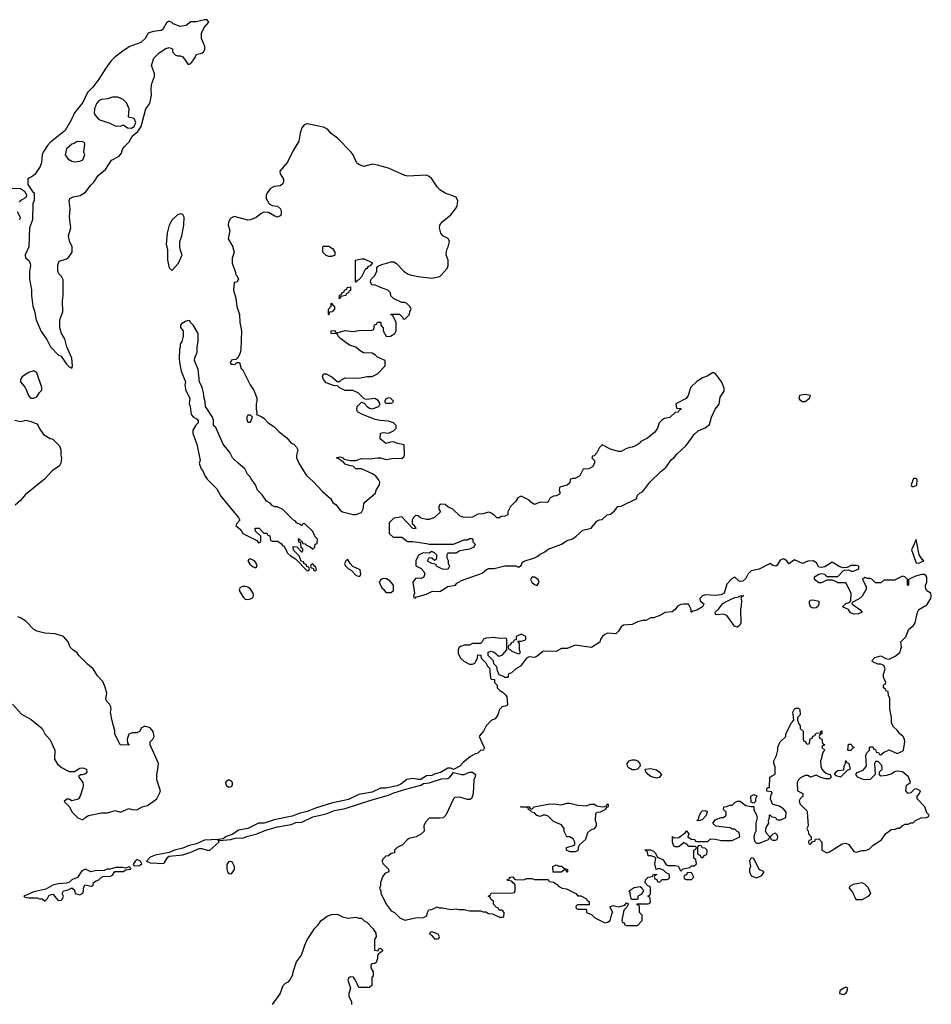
# Model space of a CAD drawing. Header units: inches. Extents: x 2769379 to 2883802, y 684208 to 828654.
# Tile 181 of 256: x 2798425 to 2805162, y 795451 to 802729. Entities that reach past the tile are written whole.
import ezdxf

# ---------------------------------------------------------------- set-up
doc = ezdxf.new("R2010")
doc.units = ezdxf.units.IN
doc.header["$MEASUREMENT"] = 0
for name, color, linetype in [('C7799', 7, 'Continuous'), ('C7890', 7, 'Continuous'), ('C8709', 7, 'Continuous'), ('C8800', 7, 'Continuous')]:
    doc.layers.add(name, color=color, linetype=linetype)

msp = doc.modelspace()

# ---------------------------------------------------------------- linework, layer by layer
at = {"layer": 'C7799', "color": 2, "elevation": 2}
for points in [[(2798470.1, 800000), (2798490, 799952), (2798499.8, 799939.8), (2798510, 799931), (2798530, 799931), (2798550, 799941), (2798570, 799972), (2798588, 799990), (2798588, 800000)], [(2799649.3, 800000), (2799650, 799994), (2799682, 799930), (2799678, 799890), (2799684.7, 799870), (2799692, 799810), (2799710, 799792), (2799736.9, 799776.9), (2799743.6, 799763.6), (2799744.7, 799750), (2799727.5, 799732.5), (2799705.1, 799694.9), (2799703, 799670), (2799734.8, 799590), (2799756.9, 799483.1), (2799758, 799470), (2799752, 799450), (2799766, 799410), (2799781, 799390), (2799790, 799362), (2799810, 799331.3), (2799880.4, 799260.4), (2799910, 799206), (2800000, 799099.6)], [(2800000, 799488), (2799998, 799490), (2799978, 799530), (2799929, 799590), (2799873.6, 799713.6), (2799858, 799730), (2799858, 799770), (2799848.7, 799790), (2799798, 799870), (2799796.4, 799903.6), (2799788, 799930), (2799784, 799970), (2799776.2, 800000)], [(2798389, 799769), (2798430, 799759), (2798470, 799768.7), (2798510, 799759), (2798550, 799742), (2798562, 799730), (2798569, 799710), (2798601.5, 799661.5), (2798650, 799634), (2798668.9, 799628.9), (2798718, 799578), (2798728.7, 799550), (2798729, 799510), (2798734, 799490), (2798728.7, 799450), (2798718, 799430), (2798664.8, 799395.2), (2798607.2, 799332.8), (2798464.1, 799215.9), (2798430, 799176), (2798390, 799141)], [(2798370.5, 797670.5), (2798436.7, 797596.7), (2798510, 797555.5), (2798590.6, 797490.6), (2798611, 797450), (2798650, 797406), (2798683.8, 797330), (2798682.4, 797262.4), (2798704.9, 797224.9), (2798738.4, 797198.4), (2798790, 797170.8), (2798828.7, 797171.3), (2798870, 797196.3), (2798890, 797199.1), (2798918, 797190), (2798921, 797170), (2798910, 797155.3), (2798887.3, 797147.3), (2798872.7, 797147.3), (2798862, 797138), (2798862, 797130), (2798892, 797090), (2798894, 797070), (2798892, 797050), (2798871.3, 796990), (2798858, 796970), (2798850, 796964), (2798810, 796955.3), (2798790, 796968), (2798772.7, 796967.3), (2798754, 796950), (2798792, 796910), (2798810, 796874), (2798854, 796830), (2798890, 796814), (2798906, 796830), (2798933.6, 796846.4), (2799030, 796867.3), (2799073.2, 796866.8), (2799130, 796884.7), (2799170, 796872), (2799230, 796898), (2799254, 796890), (2799290, 796887.7), (2799330, 796910.5), (2799370, 796920.7), (2799437.2, 796970), (2799459, 797010), (2799464, 797030), (2799437.2, 797110), (2799437.2, 797150), (2799446.6, 797190), (2799449.3, 797230), (2799388.7, 797370), (2799388.7, 797390), (2799409.3, 797410.7), (2799417.2, 797430), (2799410, 797468), (2799390, 797495.3), (2799350, 797508), (2799325.4, 797494.6), (2799310, 797468), (2799290, 797458), (2799256.4, 797456.4), (2799231.6, 797448.4), (2799218, 797410), (2799222, 797382), (2799232.7, 797367.3), (2799166, 797370), (2799128, 797450), (2799128.4, 797471.6), (2799107, 797547), (2799096, 797610), (2799101.2, 797630), (2799099, 797650), (2799089.4, 797669.4), (2799069.3, 797690), (2799061.2, 797710), (2799068.7, 797750), (2799055.5, 797795.5), (2799038, 797838), (2798999, 797879), (2798968.7, 797930), (2798925.6, 797965.6), (2798862, 798030), (2798849.1, 798049.1), (2798818, 798070), (2798798, 798090), (2798782, 798130), (2798748, 798170), (2798686, 798190), (2798610, 798194), (2798550, 798208.7), (2798530, 798222), (2798470, 798282), (2798430, 798308.7), (2798410, 798314)], [(2800000, 796709.5), (2799994.4, 796705.6), (2799942, 796690), (2799938, 796682), (2799925.4, 796674.6), (2799894, 796670), (2799902, 796662), (2799986, 796670), (2800000, 796673.8)], [(2800000, 796493.9), (2799998, 796498), (2799990, 796504.5), (2799970, 796506.6), (2799955.6, 796484.4), (2799954.4, 796450), (2799960.5, 796430), (2799970, 796417.3), (2799990, 796414.8), (2800000, 796430.4)]]:
    msp.add_lwpolyline(points, dxfattribs=at)
for points in [[(2799970, 797109.4), (2799950, 797097.2), (2799945.5, 797090), (2799950, 797067.7), (2799970, 797054.9), (2799990, 797060.5), (2799998.4, 797070), (2799998.4, 797090), (2799990, 797100.9)], [(2799888.7, 796668.7), (2799790, 796663.7), (2799730, 796638), (2799670, 796622.7), (2799630, 796605.2), (2799568.6, 796591.4), (2799530, 796573.2), (2799426.4, 796553.6), (2799390, 796539.3), (2799362, 796510), (2799390, 796497.3), (2799490, 796491.3), (2799520.2, 796539.8), (2799530, 796546), (2799630, 796554.8), (2799690, 796574.8), (2799750, 796602), (2799770, 796603), (2799810, 796591), (2799830, 796591), (2799895.3, 796650), (2799898, 796658)], [(2799290, 796522), (2799278, 796510), (2799263.6, 796483.6), (2799270, 796474), (2799310, 796478), (2799328, 796490), (2799318, 796510)], [(2799230, 796466), (2799210, 796458), (2799183.1, 796463.1), (2799136.9, 796463.1), (2799091.3, 796448.7), (2799070, 796448.7), (2799050, 796439), (2798983.5, 796436.5), (2798950, 796429), (2798910, 796448.7), (2798883.5, 796436.5), (2798850.5, 796389.5), (2798811, 796370), (2798788, 796352), (2798770, 796345.2), (2798710, 796341.2), (2798670, 796332.7), (2798616.8, 796303.2), (2798530, 796282), (2798454, 796250), (2798463.6, 796243.6), (2798490, 796238), (2798550, 796238), (2798570, 796231.3), (2798591.3, 796231.3), (2798610, 796214), (2798630, 796234), (2798642.7, 796257.3), (2798670, 796264.7), (2798710, 796218), (2798730, 796221), (2798742, 796230), (2798748.7, 796250), (2798738, 796270), (2798749.3, 796290.7), (2798782, 796298), (2798810, 796311), (2798830, 796294), (2798834, 796270), (2798870, 796261), (2798890, 796272), (2798897.2, 796290), (2798895.3, 796310), (2798906.3, 796333.7), (2798955.3, 796324.7), (2798968, 796332), (2798970, 796351.3), (2798990, 796364.7), (2799010, 796371), (2799030, 796391.3), (2799050, 796398), (2799090, 796396), (2799110, 796404.7), (2799128.4, 796431.6), (2799190, 796432), (2799210, 796444.7), (2799246, 796450), (2799242, 796462)]]:
    msp.add_lwpolyline(points, close=True, dxfattribs=at)
at = {"layer": 'C7890', "color": 2}
for points, elevation in [([(2799790, 802728.7), (2799730, 802712), (2799690, 802712.3), (2799654.4, 802685.6), (2799610, 802677.2), (2799558, 802698), (2799550, 802708), (2799530, 802718), (2799523.6, 802716.4), (2799510, 802706), (2799483.6, 802656.4), (2799471.1, 802648.9), (2799410, 802642), (2799374, 802630), (2799352, 802590), (2799319.8, 802560.2), (2799238, 802530), (2799190, 802499.3), (2799128.5, 802451.5), (2799098.8, 802421.2), (2799060.7, 802370), (2799010.6, 802290), (2798964.9, 802230), (2798925.5, 802190), (2798890, 802117.2), (2798830, 802039), (2798807.7, 801990), (2798760.7, 801910), (2798650, 801821.2), (2798630, 801799), (2798598.8, 801750), (2798591, 801730), (2798584.7, 801670), (2798575.3, 801644.7), (2798535.9, 801584.1), (2798510, 801564), (2798490, 801558), (2798484.7, 801550), (2798484.7, 801510), (2798519.6, 801459.6), (2798532, 801450), (2798531.6, 801391.6), (2798522, 801370), (2798518, 801250), (2798498, 801190), (2798491.3, 801050), (2798464.7, 800990), (2798467.5, 800967.5), (2798490, 800951.3), (2798502.8, 800930), (2798504, 800910), (2798496.3, 800870), (2798496.3, 800810), (2798512.8, 800732.8), (2798510.6, 800690.6), (2798522, 800610), (2798535.1, 800575.1), (2798547.3, 800510), (2798583.5, 800423.5), (2798625.4, 800365.4), (2798652, 800310), (2798710, 800252), (2798730, 800242), (2798770, 800182), (2798790, 800162), (2798810, 800154), (2798814, 800170), (2798810, 800226), (2798773.2, 800310), (2798757.2, 800370), (2798733.2, 800410), (2798720.9, 800450), (2798721.2, 800510), (2798744, 800570), (2798740.9, 800650), (2798746, 800690), (2798745.6, 800805.6), (2798733.2, 800830), (2798713.2, 800850), (2798705.2, 800870), (2798705.2, 800914.8), (2798715.3, 800944.7), (2798770, 800960.7), (2798784, 800970), (2798812, 801010), (2798812.3, 801050), (2798791.7, 801091.7), (2798784.5, 801130), (2798802.7, 801190), (2798792.3, 801270), (2798797.2, 801330), (2798789, 801391), (2798794, 801406), (2798820.1, 801419.9), (2798871.8, 801428.2), (2798910, 801454), (2798950, 801506.8), (2798973.1, 801526.9), (2799003.7, 801576.3), (2799058.9, 801621.1), (2799103.7, 801690), (2799160.9, 801719.1), (2799177, 801743), (2799183.7, 801770), (2799196, 801790), (2799234.7, 801825.3), (2799258.4, 801870), (2799297, 801903), (2799321.5, 801938.5), (2799356, 802070), (2799385.2, 802110), (2799398, 802170), (2799395.1, 802210), (2799399.3, 802250), (2799421.2, 802310), (2799421.2, 802330), (2799399, 802390), (2799416.5, 802443.5), (2799456.5, 802483.5), (2799504.7, 802515.3), (2799530, 802522), (2799552.7, 802512.7), (2799554, 802490), (2799574, 802470), (2799590, 802462), (2799610, 802462), (2799630, 802454), (2799670, 802398), (2799690, 802404.7), (2799722, 802450), (2799728.9, 802471.1), (2799770, 802481), (2799782, 802490), (2799792.5, 802507.5), (2799793.2, 802530), (2799768, 802590), (2799768, 802630), (2799788.7, 802671.3), (2799822, 802710), (2799810, 802728)], 2), ([(2799150, 802155.3), (2799110, 802155.3), (2799076.9, 802143.1), (2799030, 802139), (2799010, 802129), (2798991, 802110), (2798977.3, 802070), (2798976, 802036), (2798982, 802022), (2799010, 801992), (2799090, 801964.7), (2799130, 801944.7), (2799170, 801942), (2799192, 801952), (2799222, 801930), (2799250, 801927.2), (2799270, 801940.4), (2799283.6, 801970), (2799270, 801998), (2799228, 802008), (2799233.2, 802070), (2799214.8, 802114.8), (2799190, 802139)], 6), ([(2798850, 801828), (2798826.8, 801813.2), (2798810, 801808.7), (2798770, 801774), (2798761, 801730), (2798779.8, 801699.8), (2798810, 801682), (2798830, 801678), (2798870, 801682), (2798890, 801694), (2798906, 801730), (2798898, 801750), (2798906, 801810), (2798902, 801822), (2798890, 801826)], 6), ([(2799614.5, 801294.5), (2799590, 801286), (2799550.7, 801250), (2799530.4, 801209.6), (2799515.5, 801150), (2799507.3, 801067.3), (2799516, 801030), (2799518, 800950), (2799530, 800894), (2799550, 800874), (2799598, 800930), (2799626, 800990), (2799615.3, 801015.3), (2799609.1, 801049.1), (2799609.2, 801089.2), (2799622.7, 801130), (2799638, 801210), (2799641.2, 801270), (2799630, 801288.7)], 2)]:
    msp.add_lwpolyline(points, close=True, dxfattribs=dict(at, elevation=elevation))
at = {"layer": 'C7890', "color": 2, "elevation": 2}
for points in [[(2798370, 801484), (2798430, 801481.2), (2798460.2, 801460.2), (2798478, 801430), (2798468.4, 801411.6), (2798428, 801390), (2798421.2, 801378.8)], [(2798406, 801310), (2798428.7, 801270), (2798422, 801250)], [(2800000, 801269.2), (2799981.7, 801258.3), (2799966.9, 801233.1), (2799966, 801210), (2799978, 801170), (2799964.9, 801110), (2799998.9, 801050), (2800000, 801046)], [(2800000, 800981.2), (2799994.4, 800965.6), (2799993.7, 800930), (2800000, 800914.4)], [(2799776.2, 800000), (2799772.9, 800012.9), (2799754, 800050), (2799743.2, 800143.2), (2799715.3, 800210), (2799718, 800230), (2799735.3, 800270), (2799735.3, 800310), (2799744, 800350), (2799744, 800410), (2799710, 800468), (2799686, 800490), (2799682, 800502), (2799670, 800506), (2799650, 800498), (2799619.6, 800480.4), (2799612, 800470), (2799612.7, 800452.7), (2799632, 800430), (2799632, 800390), (2799622, 800350), (2799611.3, 800330), (2799611.1, 800308.9), (2799604.7, 800290), (2799602, 800230), (2799605.4, 800194.6), (2799618.8, 800130), (2799650.9, 800050.9), (2799646, 800030), (2799649.3, 800000)], [(2800000, 800214.3), (2799990, 800212.7), (2799981, 800190), (2799990, 800182.8), (2800000, 800181.9)], [(2798588, 800000), (2798588, 800010), (2798550, 800118), (2798530, 800134), (2798490, 800121.2), (2798442, 800090), (2798431, 800070), (2798431.1, 800051.1), (2798466, 800010), (2798470.1, 800000)]]:
    msp.add_lwpolyline(points, dxfattribs=at)
at = {"layer": 'C8709', "color": 2, "elevation": 2}
for points in [[(2800147.8, 800000), (2800154.8, 799990), (2800178, 799930), (2800178, 799910), (2800171.1, 799888.9), (2800171, 799850), (2800176.9, 799823.1), (2800174, 799810), (2800210, 799796), (2800230, 799782.8), (2800261, 799750), (2800301.7, 799721.7), (2800342.8, 799682.8), (2800399, 799639), (2800430, 799598), (2800450.6, 799590.6), (2800471.3, 799570), (2800481, 799550), (2800471, 799510), (2800470.8, 799490), (2800488, 799450), (2800542.3, 799362.3), (2800594.7, 799314.7), (2800661.7, 799241.7), (2800721, 799190), (2800739.8, 799159.8), (2800762.8, 799142.8), (2800790, 799106), (2800810, 799091), (2800890, 799070.8), (2800910, 799070.8), (2800950, 799086.8), (2800964, 799110), (2800968.7, 799150), (2800976.5, 799163.5), (2801053.2, 799230), (2801059, 799250), (2801084, 799290), (2801085.2, 799310), (2801077.2, 799330), (2801055.9, 799355.9), (2801031.9, 799371.9), (2800950, 799409), (2800910, 799409), (2800888.7, 799428.7), (2800866, 799430), (2800830, 799444), (2800818, 799458), (2800798, 799470), (2800796.4, 799476.4), (2800766, 799490), (2800790, 799498), (2800812, 799490), (2800821, 799481), (2800870, 799471), (2800910, 799471.3), (2800950, 799486), (2801010, 799482.8), (2801070, 799490.8), (2801090.7, 799490.7), (2801130, 799478.8), (2801190, 799486.8), (2801250, 799484.7), (2801263.1, 799496.9), (2801268.7, 799510), (2801266, 799586), (2801210, 799598), (2801190, 799608), (2801166, 799606), (2801130, 799595.3), (2801088.7, 799630), (2801090, 799672), (2801110, 799678), (2801150, 799672), (2801186, 799690), (2801206, 799710), (2801206, 799730), (2801186, 799750), (2801150, 799762), (2801090, 799765.2), (2801052.9, 799772.9), (2800958, 799810), (2800922, 799830), (2800915.3, 799850), (2800918, 799870), (2800950, 799902), (2800970, 799894), (2800992, 799870), (2801010, 799858), (2801030, 799851.3), (2801078, 799870), (2801088, 799890), (2801074, 799914), (2801050, 799928.7), (2800990, 799922), (2800970, 799926), (2800926, 799970), (2800910, 799978), (2800887.3, 799987.3), (2800830, 799988), (2800806, 800000)], [(2803380, 800000), (2803366, 799950), (2803350, 799928), (2803274, 799890), (2803278, 799858), (2803310, 799854), (2803314, 799850), (2803298, 799842), (2803291.6, 799828.4), (2803270, 799826), (2803230, 799788.7), (2803190, 799782), (2803170.7, 799769.3), (2803150, 799748), (2803138.8, 799710), (2803119.1, 799680.9), (2803065.4, 799634.6), (2803014, 799610), (2803003.6, 799596.4), (2802979.6, 799580.4), (2802951.6, 799568.4), (2802932.7, 799567.3), (2802903.6, 799556.4), (2802870, 799538), (2802850, 799538), (2802790, 799555.3), (2802730, 799586), (2802710, 799566), (2802690, 799526), (2802670, 799506), (2802658, 799502), (2802654, 799490), (2802671.6, 799471.6), (2802672, 799450), (2802656.9, 799423.1), (2802631.1, 799408.9), (2802590, 799406), (2802563.6, 799356.4), (2802530, 799338), (2802510, 799338), (2802494, 799330), (2802490, 799306), (2802471.6, 799288.4), (2802423.6, 799276.4), (2802414, 799270), (2802412, 799250), (2802418, 799230), (2802410, 799218), (2802390, 799208.7), (2802370, 799208), (2802344.7, 799195.3), (2802330, 799166), (2802319.6, 799160.4), (2802270, 799162), (2802230, 799146), (2802203.1, 799163.1), (2802190, 799178), (2802130, 799206), (2802105.4, 799194.6), (2802091.1, 799168.9), (2802052, 799130), (2802032, 799090), (2802032, 799070), (2802010, 799058), (2801983.6, 799056.4), (2801970, 799046), (2801950, 799046), (2801928, 799070), (2801910, 799082), (2801890, 799088), (2801850, 799075.3), (2801810, 799072.7), (2801770, 799052.7), (2801708.9, 799048.9), (2801680.2, 799060.2), (2801626, 799110), (2801588.4, 799128.4), (2801570, 799146), (2801532.7, 799147.3), (2801522, 799130), (2801522, 799110), (2801534, 799090), (2801490, 799048.7), (2801450, 799035.3), (2801430, 799034), (2801390, 799045.2), (2801370, 799062), (2801350, 799064), (2801336, 799050), (2801326, 799030), (2801324.7, 799010), (2801324.7, 799004.7), (2801342, 798990), (2801342, 798982), (2801352, 798970), (2801350, 798966), (2801330, 798968), (2801250, 799054), (2801190, 799044), (2801154, 799010), (2801154, 798930), (2801183.6, 798903.6), (2801250, 798904.7), (2801290, 798872), (2801330, 798871.3), (2801430, 798858), (2801450, 798851.3), (2801630, 798851.3), (2801710, 798884.7), (2801735.3, 798884.7), (2801750, 798894), (2801770, 798894), (2801774, 798890), (2801774, 798870), (2801791.6, 798851.6), (2801782, 798830), (2801750, 798815.3), (2801678, 798802), (2801650, 798786), (2801590, 798786), (2801582, 798770), (2801582, 798750), (2801591.6, 798731.6), (2801592, 798710), (2801602, 798690), (2801590, 798666), (2801550, 798668), (2801506, 798690), (2801502, 798702), (2801470, 798708), (2801443.1, 798723.1), (2801438, 798730), (2801450, 798754), (2801471.6, 798751.6), (2801490, 798734), (2801502, 798738), (2801507.3, 798752.7), (2801508, 798770), (2801490, 798788), (2801470, 798798), (2801450, 798786), (2801407.3, 798787.3), (2801372, 798770), (2801351.3, 798730), (2801352, 798692), (2801391.1, 798671.1), (2801410.9, 798650.9), (2801418, 798630), (2801410, 798606), (2801390, 798598), (2801370, 798602), (2801350, 798598), (2801331.3, 798570), (2801342, 798490), (2801334, 798470), (2801338, 798458), (2801350, 798454), (2801358, 798462), (2801370, 798464.7), (2801430, 798482), (2801476.4, 798503.6), (2801530, 798502), (2801590, 798538), (2801646, 798550), (2801656.4, 798563.6), (2801690, 798584.7), (2801843.1, 798636.9), (2801874.6, 798665.4), (2801888.9, 798671.1), (2801930, 798671), (2802010, 798691), (2802091.3, 798691.3), (2802110, 798682), (2802130, 798694), (2802141.2, 798718.8), (2802152.7, 798727.3), (2802228.7, 798750), (2802250, 798760.7), (2802270, 798778.8), (2802305.6, 798794.4), (2802330, 798816), (2802428.9, 798851.1), (2802470, 798878), (2802510, 798891.3), (2802538, 798910), (2802585.6, 798954.4), (2802648.9, 798971.1), (2802690, 799022), (2802710, 799032), (2802730, 799034), (2802766, 799070), (2802790, 799074), (2802820.4, 799099.6), (2802846, 799130), (2802870, 799132), (2802986, 799190), (2802988.9, 799211.1), (2803010, 799232), (2803030, 799242), (2803082, 799310), (2803162, 799390), (2803200.2, 799419.8), (2803242, 799478), (2803264.7, 799495.3), (2803282, 799518), (2803350, 799582), (2803410, 799662), (2803438, 799690), (2803490, 799711), (2803522.7, 799737.3), (2803537.2, 799790), (2803564, 799850), (2803593.2, 799886.8), (2803602, 799938), (2803630, 799982), (2803630, 800000)], [(2800000, 799099.6), (2800042, 799050), (2800051.6, 799028.4), (2800030, 799006), (2800022, 798990), (2800058, 798958), (2800074, 798930), (2800178, 798878), (2800190, 798862), (2800196.4, 798863.6), (2800206, 798870), (2800206, 798910), (2800168.4, 798948.4), (2800166, 798970), (2800194, 798970), (2800230, 798934), (2800250, 798934), (2800258, 798918), (2800272.7, 798912.7), (2800278, 798878), (2800290, 798874), (2800330, 798874), (2800358, 798858), (2800364.7, 798844.7), (2800378, 798838), (2800404.7, 798784.7), (2800426, 798766), (2800463.6, 798743.6), (2800550, 798654), (2800562, 798658), (2800566, 798670), (2800562, 798682), (2800546, 798686), (2800542, 798702), (2800526, 798706), (2800522, 798722), (2800506, 798726), (2800490, 798766), (2800448.4, 798808.4), (2800446, 798834), (2800472.7, 798832.7), (2800510, 798794), (2800518, 798802), (2800516.4, 798816.4), (2800506, 798826), (2800502, 798862), (2800488, 798868), (2800486, 798890), (2800490, 798894), (2800498, 798878), (2800510, 798874), (2800518, 798858), (2800535.3, 798855.3), (2800544.7, 798844.7), (2800572, 798832), (2800590, 798814), (2800606, 798830), (2800607.3, 798852.7), (2800622, 798858), (2800626, 798890), (2800607.3, 798907.3), (2800590, 798946), (2800530, 799006), (2800518, 799002), (2800510, 798988), (2800498, 798998), (2800470, 799008.7), (2800462, 799022), (2800448, 799030), (2800370, 799108), (2800327.3, 799127.3), (2800310, 799128), (2800290, 799138), (2800274.6, 799154.6), (2800249.2, 799169.2), (2800215.5, 799215.5), (2800182, 799250), (2800168, 799290), (2800134.6, 799334.6), (2800128, 799350), (2800109.1, 799369.1), (2800088, 799410), (2800038, 799450), (2800000, 799488)], [(2800000, 796673.8), (2800030, 796682), (2800070, 796679.3), (2800110, 796694.9), (2800170, 796708.2), (2800250, 796741.3), (2800330, 796763.7), (2800430, 796780.5), (2800465.4, 796794.6), (2800510, 796798), (2800590, 796835.8), (2800690, 796858.7), (2800750, 796884.2), (2800830, 796897.6), (2801019.4, 796960.6), (2801150, 796996.4), (2801190, 797014), (2801278, 797042), (2801388, 797070), (2801410, 797082.8), (2801450, 797087.7), (2801542, 797118), (2801590, 797118.8), (2801604, 797130), (2801630, 797164.7), (2801690, 797150.7), (2801710, 797150.7), (2801750, 797166.8), (2801770, 797166), (2801794, 797150), (2801792, 797132), (2801781, 797110), (2801775.5, 797010), (2801766.4, 796973.6), (2801754, 796966), (2801734.4, 796965.6), (2801676.9, 796983.1), (2801641, 796979), (2801631.1, 796968.9), (2801574, 796850), (2801554, 796830), (2801530, 796826), (2801450, 796826), (2801423.6, 796796.4), (2801412, 796770), (2801414, 796730), (2801394, 796710), (2801354, 796690), (2801303.6, 796676.4), (2801290, 796668), (2801254, 796630), (2801214, 796610), (2801194, 796590), (2801194, 796570), (2801170, 796566), (2801150, 796548), (2801130, 796546), (2801110, 796526), (2801102, 796510), (2801112, 796490), (2801150.9, 796450.9), (2801152, 796430), (2801122.8, 796417.2), (2801107.1, 796392.9), (2801091.3, 796350), (2801091.1, 796328.9), (2801084.7, 796310), (2801092.7, 796287.3), (2801092.7, 796272.7), (2801132, 796190), (2801170, 796142), (2801194, 796130), (2801234, 796090), (2801270, 796072), (2801350, 796091.3), (2801410, 796092), (2801434, 796106), (2801438, 796130), (2801448, 796150), (2801470, 796151.3), (2801510, 796172), (2801524.7, 796164.7), (2801550, 796164.7), (2801610, 796151), (2801650, 796156), (2801671.1, 796151.1), (2801710, 796151.3), (2801750, 796142), (2801830, 796142), (2801850, 796134), (2801870, 796134), (2801890, 796122), (2801919.6, 796119.6), (2801970, 796094), (2801990, 796094), (2802002, 796098), (2802006, 796130), (2801990, 796146), (2801967.3, 796147.3), (2801962, 796162), (2801947.3, 796167.3), (2801926, 796190), (2801926, 796210), (2801907.3, 796227.3), (2801902, 796242), (2801886, 796250), (2801902, 796258), (2801910, 796272), (2802070, 796274), (2802082, 796278), (2802086, 796290), (2802086, 796330), (2802082, 796342), (2802068, 796348), (2802062, 796362), (2802030, 796366), (2802028, 796370), (2802042, 796378), (2802048.4, 796391.6), (2802070, 796392), (2802078, 796378), (2802090, 796374), (2802150, 796372), (2802170, 796382), (2802210, 796382), (2802230, 796374), (2802330, 796374), (2802338, 796358), (2802370, 796354), (2802396.9, 796336.9), (2802410, 796322), (2802434, 796310), (2802464.7, 796304.7), (2802534, 796270), (2802550, 796254), (2802571.6, 796251.6), (2802614, 796230), (2802618, 796218), (2802634, 796210), (2802632.7, 796187.3), (2802550, 796186), (2802538, 796182), (2802534, 796170), (2802538, 796158), (2802550, 796154), (2802610, 796154), (2802614, 796150), (2802614, 796130), (2802650, 796114), (2802674, 796090), (2802750, 796052), (2802770, 796058), (2802788.9, 796071.1), (2802801.2, 796118.8), (2802808, 796130), (2802787.3, 796172.7), (2802810, 796182), (2802850, 796171.3), (2802896.4, 796183.6), (2802910, 796202), (2802919.6, 796199.6), (2802922, 796190), (2802912, 796170), (2802892, 796150), (2802886, 796134), (2802874, 796074), (2802878, 796058), (2802892.7, 796052.7), (2802898, 796038), (2802910, 796034), (2802990, 796034), (2803026, 796070), (2803026, 796110), (2803006, 796130), (2803006, 796170), (2803002, 796182), (2802987.3, 796187.3), (2802987.3, 796192.7), (2803070, 796194), (2803082, 796198), (2803086, 796210), (2803082, 796242), (2803066, 796250), (2803082, 796258), (2803086, 796270), (2803086, 796310), (2803082, 796322), (2803067.3, 796327.3), (2803046, 796350), (2803048.7, 796371.3), (2803070, 796391.3), (2803088, 796392), (2803102, 796398), (2803110, 796414), (2803134, 796410), (2803118, 796402), (2803114, 796390), (2803118, 796378), (2803132.7, 796372.7), (2803138, 796358), (2803150, 796354), (2803162, 796358), (2803170, 796374), (2803210, 796374), (2803222, 796378), (2803226, 796390), (2803226, 796410), (2803202, 796422), (2803183.1, 796443.1), (2803150, 796455.3), (2803128.4, 796448.4), (2803119, 796490), (2803126, 796530), (2803118, 796538), (2803090, 796548), (2803068.7, 796548.7), (2803062, 796582), (2803050, 796586), (2803047.3, 796592.7), (2803087.3, 796592.7), (2803110, 796582), (2803122, 796570), (2803138, 796538), (2803179.8, 796519.8), (2803202.8, 796482.8), (2803216.9, 796476.9), (2803270, 796478), (2803291, 796471), (2803310, 796434), (2803328.4, 796451.6), (2803378, 796462), (2803390, 796474), (2803410, 796474), (2803426, 796490), (2803422, 796522), (2803406, 796530), (2803406, 796590), (2803422, 796598), (2803426, 796610), (2803418, 796618), (2803370, 796618), (2803355.3, 796635.3), (2803330, 796646), (2803323.6, 796636.4), (2803299.8, 796620.2), (2803290, 796615.3), (2803270, 796615.3), (2803260.2, 796620.2), (2803248.7, 796650), (2803248.4, 796691.6), (2803262, 796682), (2803297.2, 796682.8), (2803342, 796718), (2803352, 796732), (2803371.1, 796711.1), (2803362, 796690), (2803365.4, 796685.4), (2803390, 796671.3), (2803414, 796670), (2803418, 796658), (2803430, 796654), (2803510, 796654), (2803530, 796674), (2803567.3, 796672.7), (2803610, 796662), (2803690, 796662), (2803746, 796690), (2803742, 796722), (2803727.3, 796727.3), (2803710, 796746), (2803690, 796746), (2803674.6, 796754.6), (2803568.9, 796768.9), (2803548.4, 796788.4), (2803564.7, 796815.3), (2803610, 796832), (2803627.3, 796832.7), (2803646, 796850), (2803646, 796870), (2803626, 796890), (2803628.4, 796911.6), (2803650, 796912), (2803670, 796922), (2803690, 796922), (2803710, 796942), (2803730, 796952), (2803750, 796952), (2803790, 796921), (2803827.3, 796912.7), (2803850, 796914), (2803850.8, 796890), (2803870.7, 796850), (2803874, 796830), (2803864.7, 796790), (2803866, 796730), (2803854.8, 796710), (2803850.8, 796690), (2803856, 796656), (2803870, 796642), (2803890, 796641), (2803958, 796670), (2803968, 796690), (2803950, 796708), (2803937.2, 796730), (2803942, 796758), (2803962, 796790), (2803958, 796810), (2803966, 796830), (2803967.3, 796852.7), (2803974, 796850), (2803978, 796838), (2804010, 796832), (2804018, 796818), (2804030, 796814), (2804050, 796814), (2804088, 796832), (2804088.7, 796870), (2804070, 796895.3), (2804036.5, 796916.5), (2803989.2, 796929.2), (2803974, 796970), (2803978, 797002), (2803986, 797010), (2803982, 797022), (2803950, 797026), (2803946, 797030), (2803947.3, 797047.3), (2803954, 797054), (2803966, 797054), (2803969, 797131), (2804007.3, 797152.7), (2804007.3, 797207.3), (2803998, 797230), (2803998, 797250), (2804018, 797290), (2804028, 797330), (2804028.4, 797351.6), (2804046, 797390), (2804086, 797430), (2804086, 797450), (2804128.4, 797531.6), (2804146, 797550), (2804138, 797610), (2804150, 797634), (2804160.4, 797639.6), (2804179.6, 797639.6), (2804191.1, 797631.1), (2804192, 797590), (2804174, 797570), (2804174, 797550), (2804183.6, 797523.6), (2804194, 797510), (2804194, 797490), (2804214, 797470), (2804214, 797410), (2804218, 797398), (2804232.7, 797392.7), (2804238, 797378), (2804250, 797374), (2804262, 797378), (2804267.3, 797412.7), (2804282, 797418), (2804287.3, 797432.7), (2804302, 797438), (2804310, 797454), (2804342, 797458), (2804347.3, 797472.7), (2804352.7, 797472.7), (2804354, 797450), (2804338, 797442), (2804334, 797430), (2804338, 797418), (2804354, 797410), (2804358, 797378), (2804374, 797370), (2804358, 797362), (2804354, 797350), (2804374, 797330), (2804363.6, 797316.4), (2804352.7, 797287.3), (2804351.6, 797268.4), (2804342, 797250), (2804344.7, 797210), (2804352, 797190), (2804371.3, 797170), (2804390, 797156), (2804414, 797150), (2804422, 797130), (2804410, 797118), (2804382, 797118), (2804346.3, 797126.3), (2804310, 797144), (2804270, 797129), (2804250, 797141.2), (2804230, 797141.2), (2804195.5, 797124.5), (2804181, 797110), (2804170.8, 797090), (2804174, 797030), (2804211.3, 797010), (2804211.3, 796990), (2804192, 796970), (2804186, 796954), (2804190, 796934), (2804242, 796882), (2804244.7, 796870), (2804252, 796770), (2804242, 796750), (2804251.6, 796731.6), (2804254, 796710), (2804274, 796690), (2804274, 796666), (2804258, 796662), (2804254, 796650), (2804258, 796638), (2804270, 796634), (2804286, 796654), (2804302, 796658), (2804307.3, 796672.7), (2804330, 796674), (2804352, 796650), (2804352, 796590), (2804390, 796571.3), (2804410, 796578), (2804502, 796638), (2804530, 796642.8), (2804552.7, 796632.7), (2804590, 796580.7), (2804610, 796574.8), (2804650, 796586.8), (2804673.2, 796586.8), (2804703.1, 796596.9), (2804732.3, 796627.7), (2804792.7, 796667.3), (2804825.6, 796714.4), (2804870, 796744.7), (2804890, 796742), (2804910, 796752), (2804927.3, 796752.7), (2804946, 796770), (2804970, 796782), (2804990, 796782), (2805010, 796792), (2805027.3, 796792.7), (2805046, 796810), (2805086, 796830), (2805127.3, 796832.7), (2805142, 796838), (2805146, 796850), (2805130, 796866), (2805113.2, 796910), (2805057.2, 796970), (2805057.2, 796990), (2805075.3, 797010), (2805082, 797030), (2805050, 797044), (2805038, 797042), (2805010, 797015.3), (2804990, 797009), (2804974, 797030), (2804978, 797070), (2805008, 797090), (2804992.5, 797132.5), (2804950, 797169), (2804910, 797173.2), (2804890, 797168.7), (2804870, 797155.3), (2804830, 797142), (2804790, 797138), (2804778, 797150), (2804778, 797170), (2804798, 797190), (2804796.4, 797216.4), (2804770, 797246), (2804750, 797246), (2804742, 797230), (2804746, 797150), (2804710, 797113.2), (2804670.9, 797109.1), (2804650, 797116), (2804618, 797130), (2804604, 797150), (2804614.6, 797165.4), (2804658.9, 797181.1), (2804682, 797210), (2804678, 797290), (2804686, 797310), (2804706, 797330), (2804706, 797350), (2804710, 797354), (2804730, 797354), (2804738, 797338), (2804750, 797334), (2804754, 797314), (2804771.6, 797311.6), (2804778, 797298), (2804790, 797294), (2804808.4, 797311.6), (2804850, 797332), (2804910, 797306), (2804950, 797322), (2804955.3, 797330), (2804965.2, 797390), (2804964, 797410), (2804952.5, 797432.5), (2804928.7, 797450), (2804910, 797478), (2804883.1, 797503.1), (2804868.4, 797528.4), (2804868, 797570), (2804854.6, 797634.6), (2804854.6, 797714.6), (2804846, 797730), (2804842, 797762), (2804830, 797766), (2804822, 797782), (2804808, 797790), (2804808.4, 797811.6), (2804822, 797818), (2804826, 797830), (2804808.7, 797870), (2804809.1, 797890.9), (2804822, 797930), (2804810, 797955.3), (2804790, 797964), (2804766.3, 797966.3), (2804730, 797982), (2804722, 797990), (2804745.6, 798014.4), (2804790, 798026), (2804826.8, 798006.8), (2804850, 798002.8), (2804894.8, 798025.2), (2804928.9, 798051.1), (2804942, 798090), (2804938, 798130), (2804973.6, 798166.4), (2804996.4, 798223.6), (2805030, 798252), (2805042, 798270), (2805059, 798350), (2805068.7, 798370), (2805130, 798404.7), (2805159, 798450), (2805162, 798470), (2805158, 798490), (2805130, 798508), (2805118, 798530), (2805118, 798550), (2805128.7, 798570), (2805128.4, 798608.4), (2805120.4, 798620.4), (2805108.4, 798628.4), (2805088.4, 798628.4), (2805044.5, 798615.5), (2805003.6, 798596.4), (2804994, 798590), (2804994, 798550), (2804990, 798546), (2804986, 798550), (2804986, 798590), (2804966, 798610), (2804950, 798615.3), (2804890, 798586), (2804810, 798586), (2804790, 798566), (2804750, 798566), (2804726, 798590), (2804710, 798598), (2804690, 798598), (2804670, 798606), (2804654, 798590), (2804679.6, 798539.6), (2804679.6, 798520.4), (2804651.1, 798468.9), (2804630, 798448), (2804578, 798422), (2804574, 798410), (2804634, 798370), (2804652, 798350), (2804623.6, 798336.4), (2804590, 798335.3), (2804565.2, 798345.2), (2804550, 798368), (2804506, 798390), (2804530, 798414), (2804558, 798422), (2804568, 798432), (2804568.7, 798490), (2804530, 798566), (2804470, 798566), (2804456.4, 798576.4), (2804430, 798586), (2804390, 798586), (2804350, 798566), (2804330, 798566), (2804298, 798590), (2804298, 798610), (2804330, 798631.3), (2804350, 798636), (2804372, 798630), (2804390, 798612), (2804470, 798612), (2804510, 798654), (2804520.4, 798659.6), (2804550, 798662), (2804570, 798652), (2804587.3, 798652.7), (2804626, 798670), (2804626, 798690), (2804610, 798695.3), (2804566.8, 798693.2), (2804539.6, 798680.4), (2804510, 798678), (2804485.6, 798685.6), (2804430, 798718), (2804376.3, 798683.7), (2804350, 798679), (2804330, 798682), (2804314.2, 798714.2), (2804290, 798729.2), (2804250, 798725.2), (2804210, 798708.7), (2804150, 798735.3), (2804110, 798706), (2804095.3, 798730), (2804070, 798742.7), (2804045.5, 798734.5), (2804023.6, 798696.4), (2804014, 798690), (2803990, 798695.3), (2803970, 798708), (2803890, 798668), (2803830, 798654), (2803808, 798632), (2803790, 798597.2), (2803770, 798578), (2803750, 798576), (2803740.1, 798580.1), (2803710, 798608), (2803690, 798598), (2803650, 798555.3), (2803630.3, 798489.7), (2803610, 798478), (2803570, 798473.2), (2803490, 798477.2), (2803472, 798470), (2803452, 798450), (2803452.7, 798432.7), (2803482, 798410), (2803472, 798390), (2803430, 798365.2), (2803402, 798358), (2803388.9, 798348.9), (2803386, 798350), (2803388, 798370), (2803368, 798408), (2803330, 798409.2), (2803310, 798405.2), (2803286.6, 798393.4), (2803270, 798368), (2803247.1, 798352.9), (2803194, 798346), (2803150, 798322), (2803110, 798308), (2803090, 798308), (2803051.1, 798288.9), (2803030, 798288.7), (2802990, 798279), (2802950, 798259), (2802886.7, 798253.3), (2802870, 798241.2), (2802850, 798208.7), (2802830, 798189), (2802770, 798195.3), (2802750, 798184), (2802731.3, 798170), (2802716, 798150), (2802711.1, 798128.9), (2802650, 798088), (2802530, 798105.2), (2802470, 798082), (2802430, 798081.2), (2802390, 798059), (2802350, 798062), (2802290, 798059), (2802250, 798024), (2802230, 798014), (2802190, 798019), (2802170, 798009), (2802124.7, 797950), (2802092, 797930), (2802059.8, 797900.2), (2802034, 797890), (2802034, 797870), (2802030, 797866), (2802010, 797866), (2801996.4, 797876.4), (2801967.3, 797887.3), (2801955.3, 797915.3), (2801950, 797946), (2801928.4, 797968.4), (2801926, 797990), (2801886, 798030), (2801887.3, 798052.7), (2801910, 798062), (2801930, 798054), (2801964.7, 798024.7), (2801990, 798032), (2802026, 798070), (2802026, 798150), (2802016.4, 798156.4), (2801970, 798155.3), (2801930, 798162), (2801870, 798157.2), (2801852, 798150), (2801842, 798130), (2801830, 798118), (2801770, 798118), (2801750, 798106), (2801710, 798106), (2801683.6, 798096.4), (2801670, 798086), (2801664.7, 798070), (2801665.4, 798045.4), (2801682, 798010), (2801706.4, 797986.4), (2801750, 797966), (2801770, 797964.7), (2801788.4, 797971.6), (2801808, 798010), (2801810, 798034), (2801832.7, 798032.7), (2801834, 798010), (2801870, 797974), (2801882, 797950), (2801896, 797936), (2801903.6, 797863.6), (2801910, 797854), (2801932.7, 797852.7), (2801934, 797830), (2801954, 797810), (2801954, 797790), (2801974, 797770), (2801996.9, 797756.9), (2802016.9, 797736.9), (2802023.6, 797723.6), (2802030, 797666), (2802022, 797658), (2801991.1, 797648.9), (2801979.6, 797640.4), (2801971.1, 797628.9), (2801958, 797590), (2801938.8, 797561.2), (2801910, 797548), (2801872, 797510), (2801852, 797470), (2801823.5, 797436.5), (2801821, 797430), (2801858, 797350), (2801852, 797330), (2801830, 797328), (2801810, 797308), (2801790, 797302), (2801756.9, 797283.1), (2801702.8, 797237.2), (2801678, 797210), (2801630, 797186), (2801610, 797195.3), (2801590, 797195.3), (2801535.5, 797164.5), (2801488.1, 797151.9), (2801470, 797142.7), (2801430, 797139), (2801390, 797113.2), (2801370, 797112.7), (2801330, 797121.2), (2801286.8, 797113.2), (2801241.1, 797078.9), (2801213.4, 797066.6), (2801130.4, 797049.6), (2801090, 797049.5), (2801030, 797019.6), (2800930, 797000.7), (2800854.6, 796965.4), (2800730, 796937.6), (2800610, 796900.7), (2800550, 796875.6), (2800490, 796862.4), (2800438.9, 796841.1), (2800304.9, 796815.1), (2800230.4, 796789.6), (2800190, 796789.4), (2800110.3, 796749.7), (2800042, 796738), (2800000, 796709.5)], [(2800000, 796430.4), (2800011.5, 796448.5), (2800011.6, 796470), (2800000, 796493.9)], [(2800292, 795450), (2800350.7, 795529.3), (2800371.1, 795588.9), (2800390, 795608), (2800410, 795618), (2800422, 795630), (2800442, 795670), (2800444.7, 795690), (2800470, 795766), (2800506.4, 795813.6), (2800530.9, 795889.1), (2800550, 795928), (2800606.4, 796013.6), (2800630, 796038), (2800650.9, 796069.1), (2800696.9, 796103.1), (2800730, 796115.3), (2800770, 796118), (2800810, 796098), (2800850, 796088.7), (2800910, 796095.3), (2800930, 796088), (2800950, 796088), (2800970, 796068), (2800990, 796058), (2801038, 796010), (2801056.4, 795976.4), (2801058, 795950), (2801048, 795930), (2801046, 795850), (2801074, 795846), (2801078, 795862), (2801090, 795866), (2801106, 795850), (2801102, 795838), (2801086, 795834), (2801086, 795830), (2801075.3, 795824.7), (2801068.7, 795811.3), (2801069, 795790), (2801059, 795761), (2801050, 795752), (2801026, 795750), (2801020.4, 795739.6), (2801020.4, 795720.4), (2801038, 795690), (2801038, 795662), (2801026, 795650), (2801026, 795590), (2801010, 795574), (2800930, 795574), (2800906, 795630), (2800890.7, 795650.7), (2800870, 795654.8), (2800854.6, 795645.4), (2800849.3, 795629.3), (2800868.7, 795570), (2800857.2, 795530), (2800857.2, 795510), (2800878, 795470), (2800878, 795450)]]:
    msp.add_lwpolyline(points, dxfattribs=at)
for points in [[(2801150, 799934), (2801130, 799926), (2801122, 799910), (2801122, 799902), (2801130, 799894), (2801170, 799894), (2801182, 799898), (2801186, 799910), (2801166, 799930)], [(2804230, 799959.5), (2804186.8, 799950), (2804182.8, 799930), (2804190, 799918), (2804210, 799906), (2804230, 799906), (2804262, 799930), (2804268, 799950)], [(2800130, 799806), (2800110, 799806), (2800102, 799790), (2800102, 799770), (2800110, 799754), (2800130, 799754), (2800146, 799790)], [(2805050, 799338), (2805030, 799338), (2805012, 799290), (2805018, 799278), (2805030, 799278), (2805050, 799286.8), (2805055.3, 799290), (2805058, 799330)], [(2805050, 798886), (2805016, 798810), (2805050, 798714), (2805070, 798712), (2805090, 798722), (2805106, 798730), (2805096.4, 798736.4), (2805073.2, 798773.2)], [(2800130, 798744), (2800119.6, 798740.4), (2800111.3, 798730), (2800124.4, 798704.4), (2800150, 798684), (2800170, 798678), (2800179, 798690), (2800171.9, 798711.9), (2800159, 798730)], [(2800850, 798738), (2800834, 798730), (2800824.7, 798710), (2800830, 798694), (2800854, 798670), (2800878, 798658), (2800910, 798622), (2800930, 798614), (2800942, 798618), (2800946, 798630), (2800942, 798662), (2800887.3, 798687.3), (2800868, 798708)], [(2800590, 798706), (2800578, 798702), (2800574, 798690), (2800578, 798678), (2800594, 798674), (2800598, 798658), (2800610, 798654), (2800618, 798662), (2800610, 798686), (2800606, 798686)], [(2801110, 798598), (2801094, 798590), (2801082, 798570), (2801102, 798530), (2801116.9, 798516.9), (2801130, 798494), (2801170, 798494), (2801186, 798510), (2801186, 798550), (2801160.4, 798580.4), (2801136.4, 798596.4)], [(2802230, 798609.2), (2802210, 798608.7), (2802198.8, 798590), (2802210.8, 798570), (2802230, 798554), (2802250, 798547.3), (2802262.7, 798570), (2802256, 798590)], [(2800090, 798538.4), (2800070, 798538), (2800051.3, 798530), (2800047.7, 798510), (2800077.5, 798457.5), (2800090, 798446), (2800110, 798442.8), (2800130, 798446.8), (2800145.2, 798454.8), (2800153.2, 798470), (2800149.3, 798490), (2800130, 798519.3), (2800110, 798534.5)], [(2803730, 798239), (2803706.8, 798246.8), (2803650, 798324), (2803625.4, 798334.6), (2803569.2, 798329.2), (2803564, 798350), (2803590, 798370.7), (2803619.5, 798410), (2803637, 798423), (2803710, 798458), (2803738, 798462), (2803751.1, 798471.1), (2803770, 798472), (2803774, 798470), (2803758, 798462), (2803754, 798450), (2803758, 798438), (2803756.9, 798396.9), (2803751, 798370), (2803754, 798270), (2803747.1, 798252.9)], [(2804290, 798378), (2804270, 798388), (2804262, 798410), (2804262, 798430), (2804270, 798438), (2804290, 798441), (2804330.8, 798430.8), (2804330, 798406), (2804322, 798390), (2804310, 798382)], [(2802130, 798188), (2802094, 798170), (2802094, 798146), (2802078, 798142), (2802072.7, 798127.3), (2802058, 798122), (2802052, 798108), (2802038, 798102), (2802034, 798090), (2802038, 798078), (2802050, 798074), (2802062, 798062), (2802110, 798042), (2802126, 798050), (2802118, 798070), (2802118, 798118), (2802106, 798134), (2802130, 798134), (2802158, 798142), (2802166, 798150), (2802166, 798170)], [(2804550, 797326), (2804546, 797330), (2804550, 797374), (2804570, 797374), (2804578, 797358), (2804592, 797350), (2804578, 797342), (2804570, 797326)], [(2802970, 797183.6), (2802950, 797184.5), (2802922.4, 797202.4), (2802916, 797210), (2802914, 797230), (2802928.7, 797250), (2802950, 797258.8), (2802970, 797258.8), (2802990.4, 797250.4), (2803007.3, 797230), (2803011, 797210), (2802990, 797189.6)], [(2804490, 797129.3), (2804459, 797139), (2804446, 797150), (2804458, 797170), (2804470, 797178), (2804516.4, 797183.6), (2804518, 797210), (2804528, 797230), (2804530, 797254), (2804538, 797238), (2804551.6, 797231.6), (2804562, 797190), (2804541, 797179)], [(2803130, 797123.6), (2803090, 797135.1), (2803069.4, 797150), (2803053.2, 797170), (2803048, 797190), (2803090, 797194), (2803130, 797184.9), (2803151, 797170), (2803167.3, 797150), (2803150, 797127)], [(2803850, 796938), (2803830, 796946), (2803828, 796990), (2803850, 797002), (2803872, 796992), (2803862, 796970), (2803862, 796950)], [(2802610, 796918.8), (2802646, 796930), (2802670, 796930.7), (2802690, 796918), (2802730, 796911.3), (2802748, 796912), (2802762, 796918), (2802766, 796930), (2802774, 796930), (2802774, 796910), (2802758, 796902), (2802754, 796890), (2802714, 796870), (2802690, 796868), (2802681, 796859), (2802678, 796810), (2802684.7, 796790), (2802684.7, 796770), (2802671, 796749), (2802642, 796738), (2802621, 796719), (2802606, 796670), (2802562, 796630), (2802552, 796610), (2802550, 796586), (2802530, 796578), (2802490, 796578), (2802466, 796590), (2802466, 796610), (2802516.4, 796623.6), (2802527.3, 796632.7), (2802528, 796650), (2802515.3, 796675.3), (2802490, 796688), (2802468.9, 796688.9), (2802448.9, 796728.9), (2802448, 796750), (2802430, 796778), (2802370, 796802), (2802330, 796842), (2802310, 796848.7), (2802291.6, 796848.4), (2802270, 796838), (2802260.4, 796840.4), (2802247.3, 796847.3), (2802230, 796866), (2802206, 796870), (2802202, 796882), (2802186, 796890), (2802182, 796902), (2802167.3, 796907.3), (2802128.4, 796908.4), (2802127.3, 796912.7), (2802190, 796911.3), (2802198, 796898), (2802210, 796894), (2802226, 796910), (2802329.6, 796930.4), (2802372.5, 796932.5), (2802430, 796924.7), (2802470, 796937.3), (2802490, 796937.3), (2802550, 796924)], [(2803450, 796808), (2803428.7, 796810), (2803442, 796818), (2803448.7, 796848.7), (2803461.2, 796870), (2803470, 796881), (2803490, 796884.7), (2803499.8, 796879.8), (2803504.7, 796870), (2803495.3, 796844.7), (2803470, 796818)], [(2804010, 796715.3), (2803990, 796708.7), (2803971.3, 796690), (2803978, 796670), (2803990, 796664.9), (2804010, 796664.9), (2804022, 796670), (2804028.7, 796690), (2804023.1, 796703.1)], [(2803450, 796626), (2803438, 796622), (2803434, 796610), (2803434, 796570), (2803438, 796558), (2803452.7, 796552.7), (2803458, 796538), (2803470, 796534), (2803487.3, 796552.7), (2803502, 796558), (2803506, 796590), (2803490, 796606), (2803467.3, 796607.3), (2803462, 796622)], [(2802410, 796472), (2802430, 796472), (2802450, 796454), (2802474, 796450), (2802474, 796430), (2802470, 796426), (2802462, 796442), (2802450, 796446), (2802430, 796428), (2802368, 796428), (2802366, 796470), (2802390, 796482)], [(2803830, 796533.2), (2803818.8, 796510), (2803826.8, 796470), (2803818.8, 796450), (2803817.3, 796430), (2803830, 796401), (2803870, 796386), (2803910, 796402), (2803926, 796430), (2803890, 796448), (2803850, 796528)], [(2803390, 796426), (2803358, 796422), (2803352.7, 796407.3), (2803338, 796402), (2803334, 796390), (2803338, 796378), (2803350, 796374), (2803390, 796374), (2803406, 796390)], [(2804650, 796348), (2804583.6, 796336.4), (2804558, 796322), (2804554, 796310), (2804579.8, 796279.8), (2804602, 796230), (2804610, 796224.7), (2804650, 796226.8), (2804698, 796250), (2804715.3, 796270), (2804694.6, 796314.6), (2804670, 796338)], [(2802946, 796226), (2802938, 796250), (2802936.4, 796276.4), (2802928, 796290), (2802965.2, 796314.8), (2803010, 796321), (2803024.7, 796310), (2803034, 796290), (2803016.9, 796263.1), (2802992, 796250), (2802994, 796230), (2802990, 796226)], [(2801470, 795986), (2801458, 795982), (2801454, 795970), (2801464.7, 795964.7), (2801490, 795934), (2801510, 795934), (2801522, 795938), (2801526, 795950), (2801518, 795970)], [(2804530, 795578), (2804510, 795568), (2804486, 795550), (2804484.7, 795530), (2804510, 795524.7), (2804530, 795532), (2804538, 795542), (2804546, 795570), (2804536.4, 795576.4)]]:
    msp.add_lwpolyline(points, close=True, dxfattribs=at)
at = {"layer": 'C8800', "color": 2, "elevation": 2}
for points in [[(2800806, 800000), (2800786, 800010), (2800770, 800026), (2800750, 800022), (2800690, 800044), (2800668.7, 800070), (2800662, 800090), (2800670, 800111.3), (2800690, 800111), (2800732, 800090), (2800770, 800054), (2800790, 800054), (2800806, 800070), (2800830, 800082), (2800930, 800078), (2800991.6, 800091.6), (2801030, 800092), (2801068.4, 800111.6), (2801126, 800170), (2801126, 800210), (2801070, 800235.3), (2801055.3, 800250), (2801030, 800264), (2800966.3, 800266.3), (2800940.2, 800280.2), (2800910, 800308.7), (2800862, 800322), (2800798, 800370), (2800778, 800390), (2800770, 800406), (2800726, 800410), (2800726, 800430), (2800751.3, 800431.3), (2800758, 800418), (2800770, 800414), (2800830, 800431.3), (2800890, 800422.8), (2800931.6, 800431.6), (2801030, 800434), (2801042, 800438), (2801047.3, 800472.7), (2801062, 800478), (2801070, 800494), (2801090, 800494), (2801094, 800490), (2801094, 800470), (2801111.6, 800451.6), (2801112, 800430), (2801134, 800390), (2801150, 800386), (2801166, 800390), (2801198, 800410), (2801208, 800430), (2801206, 800490), (2801182, 800542), (2801170, 800546), (2801167.3, 800552.7), (2801231.6, 800551.6), (2801254, 800530), (2801258, 800518), (2801270, 800514), (2801306, 800550), (2801308.4, 800571.6), (2801318, 800590), (2801310, 800606), (2801286, 800630), (2801270, 800638), (2801250, 800638), (2801187.3, 800667.3), (2801167.3, 800687.3), (2801166, 800710), (2801146, 800730), (2801090, 800748), (2801050, 800768), (2801027.3, 800767.3), (2801018, 800790), (2801022, 800810), (2801050, 800838), (2801063.7, 800870), (2801064.7, 800895.3), (2801073.2, 800906.8), (2801100.2, 800919.8), (2801170, 800938), (2801190, 800938), (2801210, 800926), (2801264.7, 800870), (2801290, 800851), (2801310, 800844), (2801370, 800830.7), (2801470, 800819.1), (2801529.3, 800830.7), (2801540.2, 800839.8), (2801582.7, 800890), (2801592.3, 800910), (2801592, 800950), (2801576, 800990), (2801582, 801030), (2801592, 801050), (2801600.9, 801090), (2801591.7, 801111.7), (2801551.8, 801131.8), (2801538, 801150), (2801526.6, 801190), (2801529.4, 801210), (2801546, 801234), (2801610, 801287.3), (2801646, 801330), (2801658, 801350), (2801663.7, 801390), (2801650, 801416), (2801570, 801447.3), (2801530, 801472), (2801510, 801492.7), (2801470, 801552.3), (2801450, 801569.4), (2801430, 801578.4), (2801290, 801571.3), (2801270, 801576.3), (2801151.3, 801631.3), (2801070, 801653.6), (2801030, 801662), (2800970, 801643.7), (2800935.9, 801655.9), (2800922.9, 801662.9), (2800914.2, 801674.2), (2800890, 801729), (2800875.1, 801750), (2800772.8, 801852.8), (2800726.6, 801886.6), (2800698.3, 801918.3), (2800670, 801933.6), (2800550, 801959.6), (2800527.4, 801952.6), (2800510.5, 801930), (2800498, 801890), (2800487.7, 801830), (2800442.8, 801757.2), (2800404.7, 801675.3), (2800346, 801610), (2800350.8, 801590), (2800374, 801550), (2800374.8, 801530), (2800367.7, 801512.3), (2800350, 801500.9), (2800305.5, 801494.5), (2800278, 801482), (2800254, 801450), (2800244.9, 801430), (2800246.2, 801406.2), (2800268.2, 801368.2), (2800290, 801356), (2800331, 801351), (2800350.9, 801330.9), (2800358, 801310), (2800358, 801290), (2800350, 801278), (2800330, 801269), (2800310, 801275.3), (2800262.7, 801302.7), (2800230, 801305.2), (2800206.2, 801293.8), (2800172.7, 801267.3), (2800130, 801249.4), (2800110, 801247), (2800010, 801275.1), (2800000, 801269.2)], [(2800000, 801046), (2800010.3, 801010), (2800000, 800981.2)], [(2800000, 800914.4), (2800018, 800870), (2800022, 800842), (2800030, 800838), (2800041, 800810), (2800030, 800789.2), (2800010, 800786), (2800004.4, 800730), (2800023.1, 800670), (2800028.5, 800608.5), (2800048, 800550), (2800050.7, 800490.7), (2800064, 800430), (2800058.8, 800290), (2800054, 800266), (2800042, 800238), (2800032.7, 800227.3), (2800022, 800218), (2800000, 800214.3)], [(2800000, 800181.9), (2800010, 800181), (2800018, 800182), (2800030, 800194), (2800050, 800194), (2800062, 800150), (2800070, 800142), (2800126.8, 800030), (2800147.8, 800000)], [(2803630, 800000), (2803630, 800006), (2803614, 800050), (2803570, 800108), (2803550, 800122), (2803505.4, 800094.6), (2803470, 800082), (2803430, 800054), (2803382.8, 800010), (2803380, 800000)]]:
    msp.add_lwpolyline(points, dxfattribs=at)
for points in [[(2800710, 800978), (2800690, 800986), (2800666, 801010), (2800666, 801050), (2800670, 801054), (2800710, 801054), (2800736.9, 801036.9), (2800754, 801010), (2800754, 800990), (2800750, 800986), (2800730, 800978)], [(2800910, 800788), (2800906, 800790), (2800906, 800950), (2800950, 800962), (2800970, 800962), (2801031.1, 800931.1), (2801014, 800910), (2800998, 800902), (2800990, 800888.7), (2800978, 800882), (2800950.9, 800829.1), (2800930, 800806), (2800918, 800802)], [(2800790, 800666), (2800786, 800670), (2800787.3, 800692.7), (2800802, 800698), (2800807.3, 800712.7), (2800822, 800718), (2800826, 800730), (2800842, 800738), (2800846, 800750), (2800870, 800754), (2800870, 800726), (2800858, 800722), (2800854, 800710), (2800838, 800702), (2800834, 800690), (2800798, 800682)], [(2800710, 800548), (2800706, 800550), (2800706, 800590), (2800726, 800610), (2800726, 800630), (2800730, 800634), (2800738, 800618), (2800752, 800612), (2800751.3, 800590), (2800734, 800570), (2800714, 800566)]]:
    msp.add_lwpolyline(points, close=True, dxfattribs=at)

doc.saveas('drawing.dxf')
